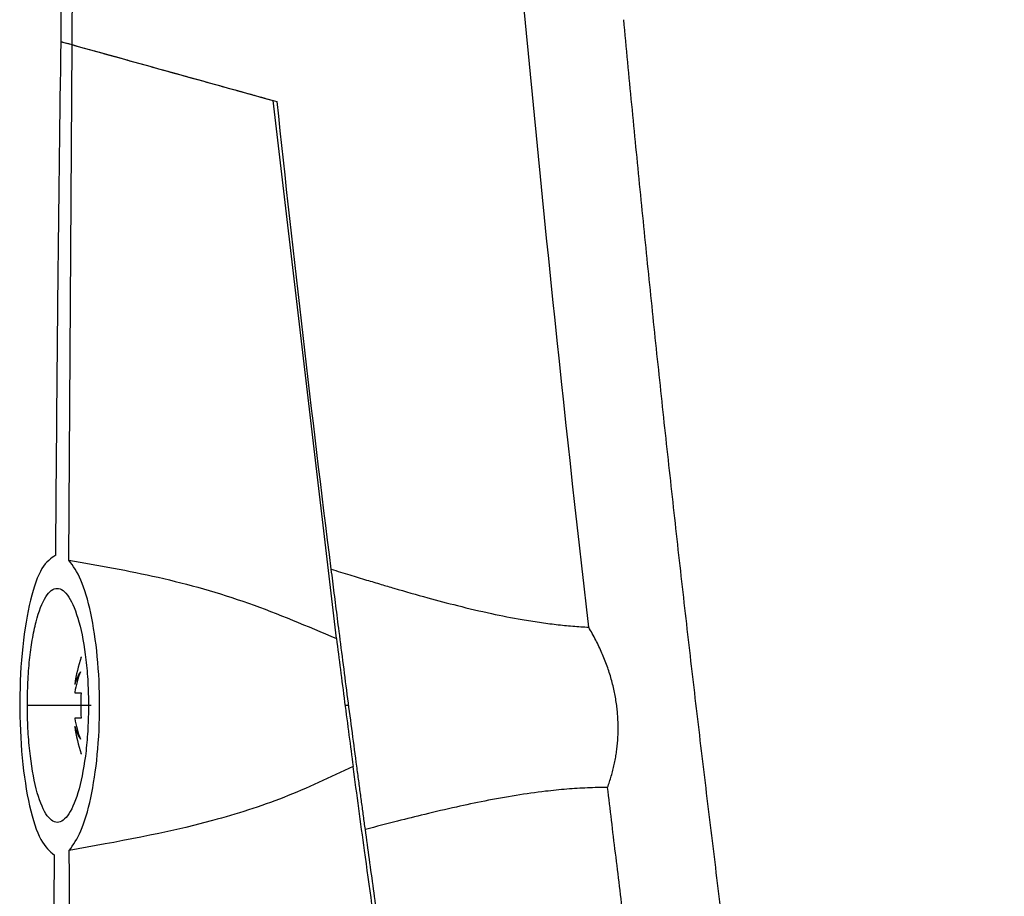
# Model space of a CAD drawing. Header units: millimetres. Extents: x 12 to 1209, y -252 to 1182.
# Tile 125 of 162: x 649 to 689, y 426 to 461. Entities that reach past the tile are written whole.
import ezdxf

# ---------------------------------------------------------------- set-up
doc = ezdxf.new("R2010")
doc.units = ezdxf.units.MM

msp = doc.modelspace()

# ---------------------------------------------------------------- linework, layer by layer
at = {"color": 7, "linetype": 'Continuous', "lineweight": 25}
for p, q in [((651.11, 439.383), (651.235, 460.464)), ((662.037, 436.182), (659.461, 458.177)), ((651.61, 435.43), (651.591, 435.439)), ((651.347, 434.32), (651.347, 434.307)), ((651.347, 433.989), (651.347, 433.967)), ((651.347, 433.967), (651.61, 433.967)), ((651.591, 433.452), (649.41, 433.452)), ((652.023, 433.452), (651.591, 433.452)), ((662.543, 433.452), (662.392, 433.452)), ((651.347, 432.937), (651.347, 432.916)), ((651.61, 432.937), (651.347, 432.937)), ((651.347, 432.598), (651.347, 432.585)), ((651.591, 431.465), (651.61, 431.475))]:
    msp.add_line(p, q, dxfattribs=at)
for centre, radius, start, end in [((657.466, 433.452), 6.181, 161.3415, 171.9315), ((656.111, 433.132), 4.841, 159.4873, 169.806), ((653.229, 433.786), 1.953, 147.7575, 164.5372), ((658.452, 433.453), 6.862, 175.6962, 180.0006), ((658.452, 433.452), 6.862, 179.9994, 184.3038), ((656.111, 433.773), 4.841, 190.194, 200.5127), ((653.229, 433.119), 1.953, 195.4628, 212.2425), ((657.466, 433.452), 6.181, 188.0685, 198.6585)]:
    msp.add_arc(centre, radius, start, end, dxfattribs=at)
for points, knots in [([(651.235, 460.464), (651.248, 461.721), (651.285, 465.195), (651.372, 471.844), (651.527, 481.37), (651.783, 493.774), (652.182, 509.055), (652.685, 524.371), (653.238, 538.557), (653.76, 550.447), (654.306, 561.713), (654.869, 572.354), (655.438, 582.371), (655.837, 588.84), (656.03, 591.971)], [0, 0, 0, 0, 0.028657, 0.079183, 0.151578, 0.245844, 0.361986, 0.500008, 0.595168, 0.685596, 0.771295, 0.852262, 0.928497, 1, 1, 1, 1]), ([(673.767, 461.485), (673.876, 460.328), (674.095, 458.014), (674.436, 454.545), (674.786, 451.077), (675.146, 447.61), (675.517, 444.144), (675.898, 440.679), (676.288, 437.215), (676.689, 433.752), (677.1, 430.291), (677.521, 426.83), (677.953, 423.371), (678.394, 419.912), (678.845, 416.455), (679.307, 412.999), (679.778, 409.544), (680.42, 404.939), (681.248, 399.187), (682.282, 392.29), (683.355, 385.401), (684.469, 378.518), (685.623, 371.643), (686.817, 364.774), (688.049, 357.912), (688.904, 353.343), (689.331, 351.059)], [0, 0, 0, 0, 0.031249, 0.062496, 0.093743, 0.12499, 0.156236, 0.187482, 0.218728, 0.249975, 0.281223, 0.312471, 0.343721, 0.374973, 0.406226, 0.437482, 0.468739, 0.5, 0.562517, 0.625024, 0.687525, 0.750021, 0.812515, 0.875007, 0.937502, 1, 1, 1, 1]), ([(650.571, 439.593), (650.601, 443.512), (650.655, 450.51), (650.746, 457.509), (650.787, 460.589)], [0, 0, 0, 0, 0.55998, 1, 1, 1, 1]), ([(650.787, 460.589), (650.87, 460.565), (651.018, 460.524), (651.169, 460.482), (651.235, 460.464)], [0, 0, 0, 0, 0.55994, 1, 1, 1, 1]), ([(651.235, 460.464), (652.573, 460.092), (655.248, 459.348), (658.057, 458.568), (659.461, 458.177)], [0, 0, 0, 0, 0.500032, 1, 1, 1, 1]), ([(651.235, 460.464), (651.506, 460.388), (652.047, 460.238), (652.867, 460.009), (653.692, 459.78), (654.523, 459.549), (655.359, 459.317), (656.201, 459.083), (657.047, 458.848), (657.899, 458.611), (658.755, 458.374), (659.33, 458.214), (659.617, 458.134)], [0, 0, 0, 0, 0.100284, 0.200393, 0.300442, 0.400441, 0.500401, 0.600334, 0.70025, 0.800159, 0.900072, 1, 1, 1, 1]), ([(650.571, 439.593), (650.377, 439.464), (649.991, 439.207), (649.511, 437.847), (649.184, 435.916), (649.063, 433.594), (649.165, 431.25), (649.475, 429.258), (649.941, 427.814), (650.322, 427.495), (650.513, 427.336)], [0, 0, 0, 0, 0.125064, 0.25003, 0.374951, 0.499866, 0.624798, 0.7498, 0.874887, 1, 1, 1, 1]), ([(651.119, 427.523), (651.284, 427.753), (651.615, 428.213), (652.022, 429.61), (652.297, 431.398), (652.395, 433.446), (652.299, 435.495), (652.023, 437.288), (651.613, 438.69), (651.278, 439.152), (651.11, 439.383)], [0, 0, 0, 0, 0.124875, 0.249685, 0.374509, 0.499394, 0.62437, 0.749428, 0.874515, 1, 1, 1, 1]), ([(651.111, 439.383), (652.324, 439.174), (654.76, 438.754), (658.45, 437.719), (660.846, 436.692), (662.037, 436.182)], [0, 0, 0, 0, 0.333074, 0.66854, 1, 1, 1, 1]), ([(661.828, 439.02), (662.081, 438.942), (662.56, 438.794), (663.241, 438.587), (663.842, 438.406), (664.675, 438.16), (665.71, 437.865), (667.038, 437.514), (668.323, 437.211), (669.442, 436.989), (670.327, 436.848), (671.016, 436.758), (671.687, 436.69), (672.13, 436.663), (672.348, 436.65)], [0, 0, 0, 0, 0.0744876, 0.1410242, 0.1995682, 0.2500824, 0.383368, 0.4994779, 0.6312868, 0.748737, 0.8144088, 0.878155, 0.9400064, 1, 1, 1, 1]), ([(663.221, 428.381), (663.209, 428.472), (663.184, 428.654), (663.146, 428.932), (663.108, 429.213), (663.07, 429.496), (663.031, 429.783), (662.992, 430.073), (662.953, 430.367), (662.913, 430.663), (662.826, 431.311), (662.691, 432.33), (662.507, 433.725), (662.326, 435.117), (662.185, 436.209), (662.083, 437.006), (662.017, 437.528), (661.952, 438.037), (661.889, 438.537), (661.849, 438.859), (661.828, 439.02)], [0, 0, 0, 0, 0.02791, 0.055724, 0.083466, 0.111159, 0.138825, 0.166489, 0.194174, 0.221903, 0.249699, 0.374808, 0.499801, 0.624829, 0.749993, 0.800031, 0.849913, 0.899778, 0.949761, 1, 1, 1, 1]), ([(649.41, 433.452), (649.414, 433.769), (649.423, 434.406), (649.494, 435.315), (649.607, 436.156), (649.809, 437.125), (650.148, 438), (650.627, 438.355), (651.114, 437.993), (651.541, 436.956), (651.787, 435.624), (651.893, 434.407), (651.903, 433.769), (651.908, 433.452)], [0, 0, 0, 0, 0.062273, 0.125413, 0.186686, 0.250928, 0.375708, 0.500444, 0.625136, 0.749774, 0.874407, 0.937728, 1, 1, 1, 1]), ([(673.118, 430.098), (673.145, 430.175), (673.2, 430.329), (673.273, 430.564), (673.338, 430.8), (673.394, 431.037), (673.441, 431.276), (673.48, 431.515), (673.511, 431.756), (673.534, 431.997), (673.548, 432.239), (673.554, 432.481), (673.551, 432.723), (673.54, 432.966), (673.521, 433.208), (673.483, 433.55), (673.408, 433.991), (673.277, 434.53), (673.105, 435.068), (672.893, 435.603), (672.642, 436.135), (672.447, 436.476), (672.348, 436.65)], [0, 0, 0, 0, 0.0371968, 0.0740008, 0.110449, 0.1465795, 0.1824309, 0.218042, 0.2534524, 0.2887017, 0.3238298, 0.3588769, 0.3938829, 0.4288878, 0.4639312, 0.4990528, 0.5775, 0.6575034, 0.7394345, 0.8236308, 0.9103956, 1, 1, 1, 1]), ([(662.037, 436.182), (662.091, 435.767), (662.198, 434.937), (662.374, 433.581), (662.554, 432.22), (662.666, 431.377), (662.722, 430.956)], [0, 0, 0, 0, 0.2503222, 0.5000498, 0.7496581, 1, 1, 1, 1]), ([(651.908, 433.452), (651.903, 433.137), (651.893, 432.501), (651.788, 431.286), (651.544, 429.951), (651.119, 428.912), (650.714, 428.612), (650.396, 428.731), (650.09, 429.083), (649.751, 429.951), (649.524, 431.285), (649.426, 432.5), (649.415, 433.137), (649.41, 433.452)], [0, 0, 0, 0, 0.0620527, 0.1251867, 0.2500238, 0.3750294, 0.4999581, 0.562448, 0.6253193, 0.7500295, 0.8746743, 0.9378325, 1, 1, 1, 1]), ([(662.722, 430.956), (661.784, 430.512), (659.909, 429.625), (655.998, 428.392), (653.072, 427.871), (651.119, 427.523)], [0, 0, 0, 0, 0.2501061, 0.4995371, 1, 1, 1, 1]), ([(663.798, 423.145), (663.593, 424.602), (663.227, 427.205), (662.877, 429.81), (662.722, 430.956)], [0, 0, 0, 0, 0.560001, 1, 1, 1, 1]), ([(673.118, 430.098), (672.982, 430.097), (672.709, 430.095), (672.296, 430.081), (671.877, 430.059), (671.452, 430.028), (671.02, 429.989), (670.329, 429.914), (669.352, 429.776), (668.138, 429.556), (666.891, 429.291), (665.705, 429.013), (664.465, 428.705), (663.66, 428.495), (663.221, 428.381)], [0, 0, 0, 0, 0.040015, 0.080679, 0.122013, 0.16404, 0.206781, 0.250255, 0.36968, 0.49943, 0.616952, 0.749396, 0.863472, 1, 1, 1, 1]), ([(685.661, 349.153), (685.438, 350.333), (684.994, 352.681), (684.345, 356.187), (683.711, 359.66), (683.094, 363.099), (682.494, 366.504), (681.909, 369.875), (681.34, 373.212), (680.787, 376.515), (680.248, 379.784), (679.724, 383.019), (679.215, 386.22), (678.72, 389.386), (678.238, 392.518), (677.77, 395.616), (677.316, 398.679), (676.874, 401.708), (676.446, 404.702), (676.029, 407.661), (675.625, 410.586), (675.233, 413.476), (674.853, 416.331), (674.484, 419.152), (674.126, 421.938), (673.78, 424.689), (673.443, 427.405), (673.226, 429.204), (673.118, 430.098)], [0, 0, 0, 0, 0.04397, 0.087499, 0.130586, 0.173231, 0.215435, 0.257197, 0.298519, 0.339399, 0.379839, 0.419839, 0.459397, 0.498516, 0.537194, 0.575432, 0.61323, 0.650588, 0.687507, 0.723986, 0.760025, 0.795625, 0.830785, 0.865506, 0.899788, 0.933631, 0.967035, 1, 1, 1, 1]), ([(677.386, 348.738), (677.163, 349.754), (676.72, 351.778), (676.07, 354.806), (675.433, 357.813), (674.81, 360.799), (674.201, 363.763), (673.606, 366.706), (673.024, 369.628), (672.455, 372.528), (671.899, 375.407), (671.356, 378.264), (670.826, 381.099), (670.308, 383.913), (669.802, 386.705), (669.309, 389.475), (668.827, 392.224), (668.357, 394.95), (667.898, 397.654), (667.451, 400.337), (667.015, 402.997), (666.589, 405.635), (666.175, 408.251), (665.771, 410.844), (665.377, 413.416), (664.993, 415.965), (664.619, 418.491), (664.256, 420.996), (663.902, 423.477), (663.557, 425.936), (663.333, 427.569), (663.221, 428.381)], [0, 0, 0, 0, 0.038566, 0.07684, 0.114823, 0.152513, 0.189913, 0.22702, 0.263836, 0.30036, 0.336593, 0.372534, 0.408183, 0.44354, 0.478606, 0.513381, 0.547863, 0.582054, 0.615954, 0.649562, 0.682878, 0.715902, 0.748635, 0.781076, 0.813226, 0.845084, 0.87665, 0.907925, 0.938908, 0.9696, 1, 1, 1, 1]), ([(650.789, 378.752), (650.683, 387.819), (650.494, 404.011), (650.507, 420.209), (650.513, 427.336)], [0, 0, 0, 0, 0.560004, 1, 1, 1, 1]), ([(653.468, 326.704), (653.038, 337.546), (652.165, 359.586), (651.367, 393.196), (651.202, 415.962), (651.119, 427.523)], [0, 0, 0, 0, 0.322772, 0.656099, 1, 1, 1, 1])]:
    msp.add_open_spline(points, degree=3, knots=knots, dxfattribs=at)
for points in [[(650.787, 460.588), (650.842, 471.226), (650.952, 481.861), (651.117, 492.494)], [(672.348, 436.65), (671.324, 445.573), (670.4, 454.506), (669.575, 463.45)], [(650.787, 460.588), (650.935, 460.547), (651.085, 460.506), (651.235, 460.464)], [(661.828, 439.02), (661.03, 445.385), (660.293, 451.757), (659.617, 458.134)]]:
    msp.add_open_spline(points, degree=3, dxfattribs=at)

doc.saveas('drawing.dxf')
